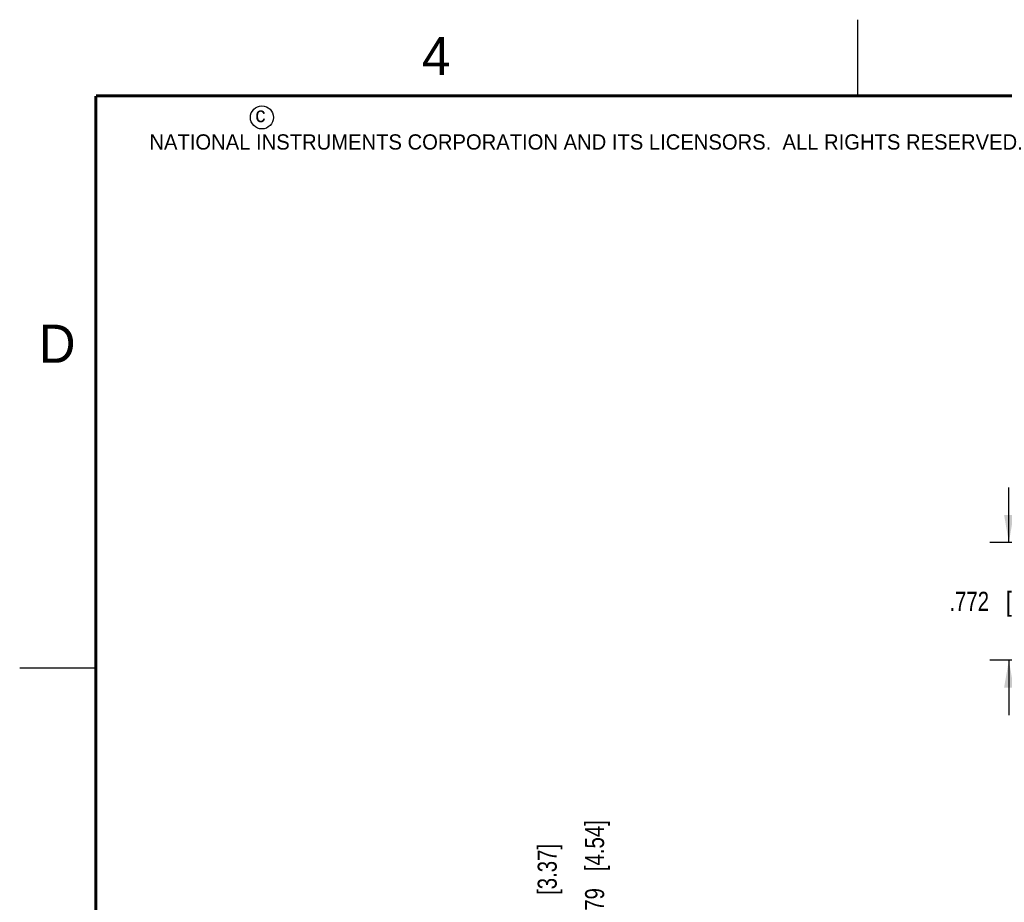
# Model space of a CAD drawing. Header units: inches. Extents: x 0 to 22, y 0 to 17.
# Tile 25 of 42: x 0 to 6.5, y 11.2 to 17. Entities that reach past the tile are written whole.
import ezdxf

# ---------------------------------------------------------------- set-up
doc = ezdxf.new("R2010")
doc.units = ezdxf.units.IN
doc.header["$LTSCALE"] = 1.21
doc.header["$MEASUREMENT"] = 0
doc.layers.get('0').update_dxf_attribs({"linetype": 'CONTINUOUS'})
doc.layers.add('DIMENSIONS', color=7, linetype='CONTINUOUS')
doc.styles.get("Standard").update_dxf_attribs({"font": 'txt', "width": 0.8})
doc.styles.add('TEXTSTYLE_2', font='txt')
doc.dimstyles.new('DIMSTYLE_2', dxfattribs={"dimtxt": 0.125, "dimasz": 0.18, "dimexe": 0.18, "dimexo": 0.0625, "dimgap": 0.09, "dimtad": 0, "dimtih": 1, "dimtoh": 1, "dimdec": 3, "dimzin": 4, "dimdsep": 46, "dimtxsty": 'STANDARD', "dimblk": '_FILLED', "dimblk1": '_FILLED', "dimblk2": '_FILLED', "dimcen": 0.09, "dimadec": 0, "dimazin": 0, "dimtfac": 1, "dimtdec": 3, "dimtofl": 0, "dimtmove": 0, "dimatfit": 3, "dimldrblk": '_FILLED', "dimfxl": 1, "dimtolj": 1, "dimtzin": 4, "dimarcsym": 0})
doc.dimstyles.new('DIMSTYLE_4', dxfattribs={"dimtxt": 0.125, "dimasz": 0.18, "dimexe": 0.18, "dimexo": 0.0625, "dimgap": 0.09, "dimtad": 0, "dimtih": 1, "dimtoh": 1, "dimdec": 3, "dimzin": 4, "dimdsep": 46, "dimtxsty": 'STANDARD', "dimblk": '_FILLED', "dimblk1": '_FILLED', "dimblk2": '_FILLED', "dimcen": 0.09, "dimadec": 0, "dimazin": 0, "dimtp": 0.01, "dimtm": 0.01, "dimtfac": 1, "dimtdec": 3, "dimtofl": 0, "dimtmove": 0, "dimatfit": 3, "dimldrblk": '_FILLED', "dimfxl": 1, "dimtolj": 1, "dimtzin": 4, "dimarcsym": 0})

# ---------------------------------------------------------------- blocks, each defined once
blk = doc.blocks.new('*D14')
at = {"layer": 'DIMENSIONS', "color": 2, "linetype": 'CONTINUOUS'}
blk.add_line((3.7726, 9.7183), (3.7726, 10.7812), dxfattribs=at)
at = {"layer": 'DIMENSIONS', "color": 2, "linetype": 'CONTINUOUS', "insert": (3.7101, 10.8437), "char_height": 0.125, "width": 1.425, "attachment_point": 1, "rotation": 90, "line_spacing_factor": 0.9}
blk.add_mtext('5X .179{\\Ftxt.shx;\\W1.000000;\\H0.125000; }[4.54]', dxfattribs=at)
blk = doc.blocks.new('_FILLED')
at = {"color": 0, "linetype": 'BYBLOCK'}
blk.add_solid([(0, 0), (-1, 0.174), (-1, -0.174)], dxfattribs=at)
blk = doc.blocks.new('*D15')
at = {"layer": 'DIMENSIONS', "color": 2, "linetype": 'CONTINUOUS'}
blk.add_line((3.4616, 10.2636), (3.4616, 10.7812), dxfattribs=at)
at = {"layer": 'DIMENSIONS', "color": 2, "linetype": 'CONTINUOUS', "insert": (3.3991, 10.8437), "char_height": 0.125, "width": 1.225, "attachment_point": 1, "rotation": 90, "line_spacing_factor": 0.9}
blk.add_mtext('-.133{\\Ftxt.shx;\\W1.000000;\\H0.125000; }[3.37]', dxfattribs=at)
blk = doc.blocks.new('*D20')
at = {"layer": 'DIMENSIONS', "color": 2, "linetype": 'CONTINUOUS'}
for p, q in [((6.4912, 13.5717), (6.4912, 13.9317)), ((7.6109, 13.5717), (6.3662, 13.5717)), ((7.6109, 12.7997), (6.3662, 12.7997)), ((6.4912, 12.7997), (6.4912, 12.4397))]:
    blk.add_line(p, q, dxfattribs=at)
at = {"layer": 'DIMENSIONS', "color": 2, "linetype": 'CONTINUOUS', "xscale": 0.18, "yscale": 0.18, "zscale": 0.18}
for p, rotation in [((6.4912, 13.5717), 270), ((6.4912, 12.7997), 90)]:
    blk.add_blockref('_FILLED', p, dxfattribs=dict(at, rotation=rotation))
at = {"layer": 'DIMENSIONS', "color": 2, "linetype": 'CONTINUOUS', "insert": (6.4912, 13.2482), "char_height": 0.125, "width": 1.225, "attachment_point": 2, "line_spacing_factor": 0.9}
blk.add_mtext('.772{\\Ftxt.shx;\\W1.000000;\\H0.125000; }[19.61]', dxfattribs=at)

msp = doc.modelspace()

# ---------------------------------------------------------------- linework, layer by layer
at = {"color": 2, "linetype": 'CONTINUOUS'}
for p, q in [((5.5, 16.5), (5.5, 17)), ((0, 12.75), (0.5, 12.75))]:
    msp.add_line(p, q, dxfattribs=at)
at = {"color": 7, "linetype": 'CONTINUOUS', "const_width": 0.02}
for points in [[(0.5, 16.5), (0.5, 0.5)], [(21.5, 16.5), (0.5, 16.5)]]:
    msp.add_lwpolyline(points, dxfattribs=at)
at = {"color": 2, "linetype": 'CONTINUOUS'}
msp.add_circle((1.5893, 16.359), 0.0754, dxfattribs=at)

# ---------------------------------------------------------------- texts
at = {"color": 2, "linetype": 'CONTINUOUS', "attachment_point": 1, "line_spacing_factor": 0.9, "style": 'TEXTSTYLE_2'}
for s, insert, char_height, width in [('4', (2.64, 16.8869), 0.25, 0.25), ('c', (1.5463, 16.428), 0.1, 0.1), ('NATIONAL INSTRUMENTS CORPORATION AND ITS LICENSORS.  ALL RIGHTS RESERVED.', (0.851, 16.2482), 0.1, 7.3), ('D', (0.125, 15), 0.25, 0.25)]:
    msp.add_mtext(s, dxfattribs=dict(at, insert=insert, char_height=char_height, width=width))

# ---------------------------------------------------------------- dimensions: what is measured, and where the dimension line sits
at = {"layer": 'DIMENSIONS', "color": 2, "linetype": 'CONTINUOUS'}
dim = msp.add_linear_dim(base=(6.4912, 12.7997), p1=(7.6109, 13.5717), p2=(7.6109, 12.7997), angle=270, dimstyle='DIMSTYLE_4', dxfattribs=at)
dim.commit()
dim.dimension.update_dxf_attribs({"geometry": '*D20', "text_midpoint": (6.3662, 13.1857), "dimtype": 160})
for feature_location, offset, origin, text, picture, middle in [((3.77263, 9.71825), (0, 1.06293), (3.59408, 9.65575), '5X <>', '*D14', (3.77263, 11.55619)), ((3.4615794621, 10.2635970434), (0, 0.5175913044), (3.5940794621, 10.2010970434), '-<>', '*D15', (3.4615794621, 11.4561883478))]:
    dim = msp.add_ordinate_dim(feature_location=feature_location, offset=offset, dtype=1, origin=origin, text=text, dimstyle='DIMSTYLE_2', dxfattribs=at)
    dim.commit()
    dim.dimension.update_dxf_attribs({"geometry": picture, "text_midpoint": middle})

doc.saveas('drawing.dxf')
